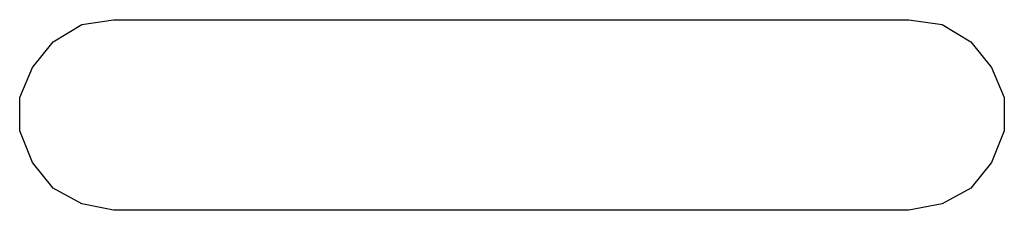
# Model space of a CAD drawing. Extents: x 93.7 to 160.2, y -161.6 to -97.7.
# Tile 6 of 30: x 125.442 to 126.061, y -111.981 to -111.861. Entities that reach past the tile are written whole.
import ezdxf

# ---------------------------------------------------------------- set-up
doc = ezdxf.new("R2010")
doc.units = 0
doc.header["$MEASUREMENT"] = 0
doc.layers.add('BLACK', color=7, linetype='CONTINUOUS')

msp = doc.modelspace()

# ---------------------------------------------------------------- linework, layer by layer
at = {"layer": 'Black'}
for p, q in [((125.463, -111.875), (125.481, -111.864)), ((125.481, -111.864), (125.501, -111.861)), ((125.501, -111.861), (126.001, -111.861)), ((126.001, -111.861), (126.022, -111.864)), ((126.022, -111.864), (126.04, -111.875)), ((125.45, -111.891), (125.463, -111.875)), ((126.04, -111.875), (126.053, -111.891)), ((125.442, -111.91), (125.45, -111.891)), ((126.053, -111.891), (126.061, -111.91)), ((125.442, -111.931), (125.442, -111.91)), ((126.061, -111.91), (126.061, -111.931)), ((125.45, -111.951), (125.442, -111.931)), ((126.061, -111.931), (126.053, -111.951)), ((125.463, -111.967), (125.45, -111.951)), ((126.053, -111.951), (126.04, -111.967)), ((125.481, -111.977), (125.463, -111.967)), ((126.04, -111.967), (126.022, -111.977)), ((125.501, -111.981), (125.481, -111.977)), ((126.022, -111.977), (126.001, -111.981)), ((126.001, -111.981), (125.501, -111.981))]:
    msp.add_line(p, q, dxfattribs=at)

doc.saveas('drawing.dxf')
